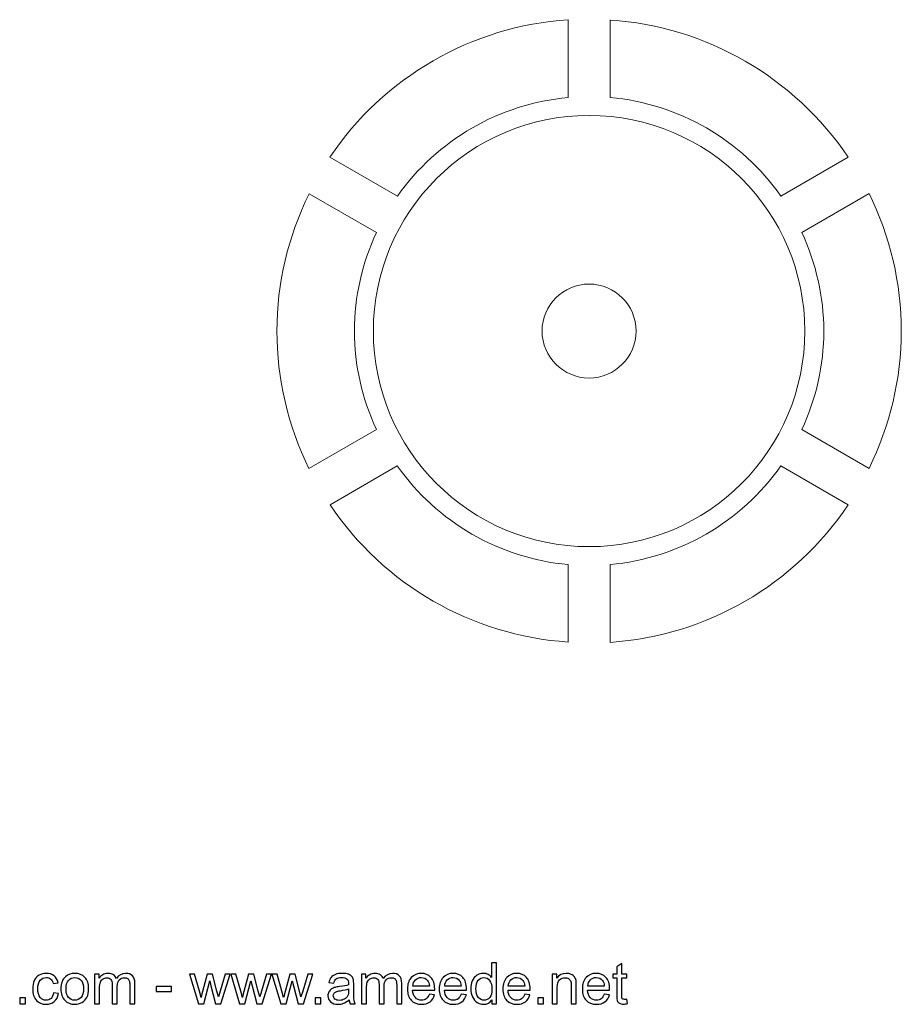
# Model space of a CAD drawing. Header units: millimetres. Extents: x -108 to 163, y -154 to 166.
# Tile 2 of 138: x 33 to 163, y -154 to -8. Entities that reach past the tile are written whole.
import ezdxf

# ---------------------------------------------------------------- set-up
doc = ezdxf.new("R2010")
doc.units = ezdxf.units.MM
doc.header["$MEASUREMENT"] = 0
doc.layers.add('Layer 1', color=7, linetype='Continuous')

msp = doc.modelspace()

# ---------------------------------------------------------------- linework, layer by layer
at = {"layer": 'Layer 1', "color": 14, "lineweight": 9}
for points, knots in [([(113.8098, -8.3263), (99.5356, -9.2928), (86.5055, -16.8208), (78.543, -28.6997), (78.543, -28.6997), (88.5388, -34.4709), (88.5388, -34.4709), (94.4061, -26.1259), (103.6505, -20.7804), (113.8112, -19.8555), (113.8112, -19.8555), (113.8098, -8.3263), (113.8098, -8.3263)], [0, 0, 0, 0, 0.25, 0.25, 0.25, 0.5, 0.5, 0.5, 0.75, 0.75, 0.75, 1, 1, 1, 1]), ([(120.0167, -8.3718), (120.0167, -8.3718), (120.0167, -19.845), (120.0167, -19.845), (130.1837, -20.7602), (139.4407, -26.1099), (145.3123, -34.4591), (145.3123, -34.4591), (155.2719, -28.7091), (155.2719, -28.7091), (147.3029, -16.85), (134.2784, -9.3333), (120.0181, -8.3739), (120.0181, -8.3739), (120.0167, -8.3718), (120.0167, -8.3718)], [0, 0, 0, 0, 0.2, 0.2, 0.2, 0.4, 0.4, 0.4, 0.6, 0.6, 0.6, 0.8, 0.8, 0.8, 1, 1, 1, 1]), ([(148.8475, -54.4393), (148.8475, -36.8025), (134.5501, -22.5051), (116.9133, -22.5051), (99.2765, -22.5051), (84.9791, -36.8025), (84.9791, -54.4393), (84.9791, -72.0761), (99.2765, -86.3735), (116.9133, -86.3735), (134.5501, -86.3735), (148.8475, -72.0761), (148.8475, -54.4393)], [0, 0, 0, 0, 0.25, 0.25, 0.25, 0.5, 0.5, 0.5, 0.75, 0.75, 0.75, 1, 1, 1, 1]), ([(75.4706, -34.0958), (72.3489, -40.4148), (70.7067, -47.3841), (70.6898, -54.4381), (70.6956, -61.5012), (72.3322, -68.4649), (75.4472, -74.7965), (75.4472, -74.7965), (85.4326, -69.032), (85.4326, -69.032), (83.3005, -64.4675), (82.1805, -59.4783), (82.1635, -54.4383), (82.1805, -49.4008), (83.3005, -44.4116), (85.4344, -39.8468), (85.4344, -39.8468), (75.4706, -34.0958), (75.4706, -34.0958)], [0, 0, 0, 0, 0.16666667, 0.16666667, 0.16666667, 0.33333333, 0.33333333, 0.33333333, 0.5, 0.5, 0.5, 0.66666667, 0.66666667, 0.66666667, 0.83333333, 0.83333333, 0.83333333, 1, 1, 1, 1]), ([(158.3808, -34.0819), (158.3808, -34.0819), (148.399, -39.8449), (148.399, -39.8449), (150.5265, -44.41), (151.6508, -49.3992), (151.6635, -54.4392), (151.6508, -59.485), (150.535, -64.4656), (148.4053, -69.0347), (148.4053, -69.0347), (158.3571, -74.7801), (158.3571, -74.7801), (161.4776, -68.4631), (163.1198, -61.4938), (163.1367, -54.4398), (163.131, -47.3817), (161.4944, -40.4124), (158.3794, -34.0808), (158.3794, -34.0808), (158.3808, -34.0819), (158.3808, -34.0819)], [0, 0, 0, 0, 0.14285714, 0.14285714, 0.14285714, 0.28571429, 0.28571429, 0.28571429, 0.42857143, 0.42857143, 0.42857143, 0.57142857, 0.57142857, 0.57142857, 0.71428571, 0.71428571, 0.71428571, 0.85714286, 0.85714286, 0.85714286, 1, 1, 1, 1]), ([(123.8709, -54.4393), (123.8709, -50.5967), (120.7559, -47.4817), (116.9133, -47.4817), (113.0707, -47.4817), (109.9557, -50.5967), (109.9557, -54.4393), (109.9557, -58.2819), (113.0707, -61.3969), (116.9133, -61.3969), (120.7559, -61.3969), (123.8709, -58.2819), (123.8709, -54.4393)], [0, 0, 0, 0, 0.25, 0.25, 0.25, 0.5, 0.5, 0.5, 0.75, 0.75, 0.75, 1, 1, 1, 1]), ([(88.5215, -74.4152), (88.5215, -74.4152), (78.5567, -80.1683), (78.5567, -80.1683), (86.5241, -92.0292), (99.5485, -99.5459), (113.8088, -100.5053), (113.8088, -100.5053), (113.8088, -89.0218), (113.8088, -89.0218), (103.6433, -88.1088), (94.3948, -82.7591), (88.5232, -74.4142), (88.5232, -74.4142), (88.5215, -74.4152), (88.5215, -74.4152)], [0, 0, 0, 0, 0.2, 0.2, 0.2, 0.4, 0.4, 0.4, 0.6, 0.6, 0.6, 0.8, 0.8, 0.8, 1, 1, 1, 1]), ([(145.2989, -74.4112), (139.4313, -82.7566), (130.1785, -88.1063), (120.0178, -89.027), (120.0178, -89.027), (120.0178, -100.5503), (120.0178, -100.5503), (134.2858, -99.5855), (147.3215, -92.0575), (155.284, -80.1786), (155.284, -80.1786), (145.2989, -74.4112), (145.2989, -74.4112)], [0, 0, 0, 0, 0.25, 0.25, 0.25, 0.5, 0.5, 0.5, 0.75, 0.75, 0.75, 1, 1, 1, 1])]:
    msp.add_open_spline(points, degree=3, knots=knots, dxfattribs=at)
at = {"layer": 'Layer 1', "color": 250}
for points, knots in [([(102.5209, -154.0634), (102.5209, -154.0634), (102.5209, -153.506), (102.5209, -153.506), (102.243, -153.9392), (101.8337, -154.1565), (101.2933, -154.1565), (100.9433, -154.1565), (100.6216, -154.0606), (100.3295, -153.8673), (100.036, -153.6753), (99.8088, -153.4058), (99.6465, -153.0615), (99.4856, -152.7158), (99.4052, -152.3193), (99.4052, -151.8705), (99.4052, -151.4331), (99.4786, -151.0366), (99.6239, -150.6795), (99.7707, -150.3239), (99.9894, -150.0502), (100.2815, -149.8611), (100.5722, -149.6706), (100.8996, -149.576), (101.2594, -149.576), (101.5247, -149.576), (101.7604, -149.6325), (101.9664, -149.744), (102.1724, -149.8555), (102.3403, -150.0022), (102.4701, -150.1814), (102.4701, -150.1814), (102.4701, -148.0012), (102.4701, -148.0012), (102.4701, -148.0012), (103.2152, -148.0012), (103.2152, -148.0012), (103.2152, -148.0012), (103.2152, -154.0634), (103.2152, -154.0634), (103.2152, -154.0634), (102.5209, -154.0634), (102.5209, -154.0634)], [0, 0, 0, 0, 0.07142857, 0.07142857, 0.07142857, 0.14285714, 0.14285714, 0.14285714, 0.21428571, 0.21428571, 0.21428571, 0.28571429, 0.28571429, 0.28571429, 0.35714286, 0.35714286, 0.35714286, 0.42857143, 0.42857143, 0.42857143, 0.5, 0.5, 0.5, 0.57142857, 0.57142857, 0.57142857, 0.64285714, 0.64285714, 0.64285714, 0.71428571, 0.71428571, 0.71428571, 0.78571429, 0.78571429, 0.78571429, 0.85714286, 0.85714286, 0.85714286, 0.92857143, 0.92857143, 0.92857143, 1, 1, 1, 1]), ([(122.4896, -153.3988), (122.4896, -153.3988), (122.5912, -154.0563), (122.5912, -154.0563), (122.3824, -154.1001), (122.1947, -154.1227), (122.031, -154.1227), (121.7615, -154.1227), (121.5527, -154.0803), (121.4031, -153.9943), (121.2549, -153.9082), (121.1505, -153.7967), (121.0898, -153.657), (121.0291, -153.5173), (120.9995, -153.2238), (120.9995, -152.7765), (120.9995, -152.7765), (120.9995, -150.2449), (120.9995, -150.2449), (120.9995, -150.2449), (120.4492, -150.2449), (120.4492, -150.2449), (120.4492, -150.2449), (120.4492, -149.6692), (120.4492, -149.6692), (120.4492, -149.6692), (120.9995, -149.6692), (120.9995, -149.6692), (120.9995, -149.6692), (120.9995, -148.5826), (120.9995, -148.5826), (120.9995, -148.5826), (121.7446, -148.1353), (121.7446, -148.1353), (121.7446, -148.1353), (121.7446, -149.6692), (121.7446, -149.6692), (121.7446, -149.6692), (122.4896, -149.6692), (122.4896, -149.6692), (122.4896, -149.6692), (122.4896, -150.2449), (122.4896, -150.2449), (122.4896, -150.2449), (121.7446, -150.2449), (121.7446, -150.2449), (121.7446, -150.2449), (121.7446, -152.8188), (121.7446, -152.8188), (121.7446, -153.0319), (121.7573, -153.1688), (121.7841, -153.2294), (121.8095, -153.2901), (121.8518, -153.3381), (121.9111, -153.3748), (121.9704, -153.4101), (122.055, -153.4284), (122.1651, -153.4284), (122.2469, -153.4284), (122.3556, -153.4185), (122.4896, -153.3988)], [0, 0, 0, 0, 0.05, 0.05, 0.05, 0.1, 0.1, 0.1, 0.15, 0.15, 0.15, 0.2, 0.2, 0.2, 0.25, 0.25, 0.25, 0.3, 0.3, 0.3, 0.35, 0.35, 0.35, 0.4, 0.4, 0.4, 0.45, 0.45, 0.45, 0.5, 0.5, 0.5, 0.55, 0.55, 0.55, 0.6, 0.6, 0.6, 0.65, 0.65, 0.65, 0.7, 0.7, 0.7, 0.75, 0.75, 0.75, 0.8, 0.8, 0.8, 0.85, 0.85, 0.85, 0.9, 0.9, 0.9, 0.95, 0.95, 0.95, 1, 1, 1, 1]), ([(37.6278, -152.4547), (37.6278, -152.4547), (38.3559, -152.5563), (38.3559, -152.5563), (38.2755, -153.0573), (38.0723, -153.4482), (37.7435, -153.7318), (37.4147, -154.0154), (37.0097, -154.1565), (36.5314, -154.1565), (35.9317, -154.1565), (35.449, -153.9604), (35.085, -153.5681), (34.7195, -153.1758), (34.5375, -152.6142), (34.5375, -151.8832), (34.5375, -151.4091), (34.6165, -150.9956), (34.7731, -150.64), (34.9298, -150.2858), (35.1682, -150.0191), (35.49, -149.8428), (35.8103, -149.6649), (36.1588, -149.576), (36.537, -149.576), (37.0126, -149.576), (37.4034, -149.696), (37.7054, -149.9373), (38.0088, -150.1786), (38.2035, -150.5215), (38.2882, -150.9646), (38.2882, -150.9646), (37.5685, -151.0747), (37.5685, -151.0747), (37.4994, -150.7797), (37.378, -150.5582), (37.2017, -150.4086), (37.0267, -150.2604), (36.815, -150.1857), (36.5667, -150.1857), (36.1913, -150.1857), (35.8865, -150.3197), (35.6508, -150.5878), (35.4166, -150.8573), (35.2995, -151.2807), (35.2995, -151.8621), (35.2995, -152.4519), (35.4124, -152.8795), (35.6381, -153.1462), (35.8653, -153.4129), (36.1603, -153.5469), (36.5229, -153.5469), (36.8164, -153.5469), (37.0605, -153.458), (37.2553, -153.2788), (37.4514, -153.101), (37.5756, -152.8259), (37.6278, -152.4547)], [0, 0, 0, 0, 0.05263158, 0.05263158, 0.05263158, 0.10526316, 0.10526316, 0.10526316, 0.15789474, 0.15789474, 0.15789474, 0.21052632, 0.21052632, 0.21052632, 0.26315789, 0.26315789, 0.26315789, 0.31578947, 0.31578947, 0.31578947, 0.36842105, 0.36842105, 0.36842105, 0.42105263, 0.42105263, 0.42105263, 0.47368421, 0.47368421, 0.47368421, 0.52631579, 0.52631579, 0.52631579, 0.57894737, 0.57894737, 0.57894737, 0.63157895, 0.63157895, 0.63157895, 0.68421053, 0.68421053, 0.68421053, 0.73684211, 0.73684211, 0.73684211, 0.78947368, 0.78947368, 0.78947368, 0.84210526, 0.84210526, 0.84210526, 0.89473684, 0.89473684, 0.89473684, 0.94736842, 0.94736842, 0.94736842, 1, 1, 1, 1]), ([(38.7116, -151.8663), (38.7116, -151.0549), (38.9374, -150.4538), (39.3903, -150.0629), (39.7671, -149.7383), (40.2286, -149.576), (40.7718, -149.576), (41.3744, -149.576), (41.8683, -149.7736), (42.2521, -150.1687), (42.6345, -150.5624), (42.8264, -151.1085), (42.8264, -151.8042), (42.8264, -152.3686), (42.7418, -152.8117), (42.5724, -153.1349), (42.4031, -153.458), (42.1561, -153.7092), (41.8316, -153.8884), (41.5084, -154.0676), (41.1542, -154.1565), (40.7718, -154.1565), (40.1566, -154.1565), (39.6599, -153.9604), (39.2803, -153.5667), (38.9007, -153.173), (38.7116, -152.6057), (38.7116, -151.8663)], [0, 0, 0, 0, 0.11111111, 0.11111111, 0.11111111, 0.22222222, 0.22222222, 0.22222222, 0.33333333, 0.33333333, 0.33333333, 0.44444444, 0.44444444, 0.44444444, 0.55555556, 0.55555556, 0.55555556, 0.66666667, 0.66666667, 0.66666667, 0.77777778, 0.77777778, 0.77777778, 0.88888889, 0.88888889, 0.88888889, 1, 1, 1, 1]), ([(39.4736, -151.8677), (39.4736, -152.4293), (39.5964, -152.8498), (39.8419, -153.1278), (40.0889, -153.4072), (40.3979, -153.5469), (40.7718, -153.5469), (41.1415, -153.5469), (41.4492, -153.4072), (41.6961, -153.1264), (41.9416, -152.8456), (42.0644, -152.418), (42.0644, -151.8437), (42.0644, -151.3018), (41.9402, -150.8912), (41.6933, -150.6132), (41.4463, -150.3338), (41.1387, -150.1941), (40.7718, -150.1941), (40.3979, -150.1941), (40.0889, -150.3324), (39.8419, -150.6104), (39.5964, -150.8884), (39.4736, -151.3075), (39.4736, -151.8677)], [0, 0, 0, 0, 0.125, 0.125, 0.125, 0.25, 0.25, 0.25, 0.375, 0.375, 0.375, 0.5, 0.5, 0.5, 0.625, 0.625, 0.625, 0.75, 0.75, 0.75, 0.875, 0.875, 0.875, 1, 1, 1, 1]), ([(43.6999, -154.0634), (43.6999, -154.0634), (43.6999, -149.6692), (43.6999, -149.6692), (43.6999, -149.6692), (44.3688, -149.6692), (44.3688, -149.6692), (44.3688, -149.6692), (44.3688, -150.2901), (44.3688, -150.2901), (44.5056, -150.0756), (44.6891, -149.902), (44.9177, -149.7722), (45.1463, -149.641), (45.4059, -149.576), (45.698, -149.576), (46.0226, -149.576), (46.2893, -149.6438), (46.4967, -149.7778), (46.7042, -149.9133), (46.8509, -150.101), (46.9356, -150.3437), (47.2855, -149.8315), (47.7385, -149.576), (48.2973, -149.576), (48.7348, -149.576), (49.072, -149.696), (49.3063, -149.9373), (49.5419, -150.1786), (49.6605, -150.5497), (49.6605, -151.0507), (49.6605, -151.0507), (49.6605, -154.0634), (49.6605, -154.0634), (49.6605, -154.0634), (48.9154, -154.0634), (48.9154, -154.0634), (48.9154, -154.0634), (48.9154, -151.2976), (48.9154, -151.2976), (48.9154, -151.0013), (48.89, -150.7868), (48.842, -150.6556), (48.794, -150.5243), (48.7065, -150.4199), (48.5781, -150.3395), (48.4511, -150.259), (48.3016, -150.2195), (48.1308, -150.2195), (47.8204, -150.2195), (47.5635, -150.3225), (47.3589, -150.5271), (47.1543, -150.7332), (47.0527, -151.062), (47.0527, -151.5135), (47.0527, -151.5135), (47.0527, -154.0634), (47.0527, -154.0634), (47.0527, -154.0634), (46.3076, -154.0634), (46.3076, -154.0634), (46.3076, -154.0634), (46.3076, -151.2115), (46.3076, -151.2115), (46.3076, -150.8813), (46.247, -150.633), (46.1256, -150.4679), (46.0043, -150.3028), (45.8053, -150.2195), (45.5301, -150.2195), (45.3213, -150.2195), (45.128, -150.2746), (44.9502, -150.3846), (44.7724, -150.4947), (44.6439, -150.6556), (44.5635, -150.8686), (44.4845, -151.0803), (44.445, -151.3865), (44.445, -151.7859), (44.445, -151.7859), (44.445, -154.0634), (44.445, -154.0634), (44.445, -154.0634), (43.6999, -154.0634), (43.6999, -154.0634)], [0, 0, 0, 0, 0.03571429, 0.03571429, 0.03571429, 0.07142857, 0.07142857, 0.07142857, 0.10714286, 0.10714286, 0.10714286, 0.14285714, 0.14285714, 0.14285714, 0.17857143, 0.17857143, 0.17857143, 0.21428571, 0.21428571, 0.21428571, 0.25, 0.25, 0.25, 0.28571429, 0.28571429, 0.28571429, 0.32142857, 0.32142857, 0.32142857, 0.35714286, 0.35714286, 0.35714286, 0.39285714, 0.39285714, 0.39285714, 0.42857143, 0.42857143, 0.42857143, 0.46428571, 0.46428571, 0.46428571, 0.5, 0.5, 0.5, 0.53571429, 0.53571429, 0.53571429, 0.57142857, 0.57142857, 0.57142857, 0.60714286, 0.60714286, 0.60714286, 0.64285714, 0.64285714, 0.64285714, 0.67857143, 0.67857143, 0.67857143, 0.71428571, 0.71428571, 0.71428571, 0.75, 0.75, 0.75, 0.78571429, 0.78571429, 0.78571429, 0.82142857, 0.82142857, 0.82142857, 0.85714286, 0.85714286, 0.85714286, 0.89285714, 0.89285714, 0.89285714, 0.92857143, 0.92857143, 0.92857143, 0.96428571, 0.96428571, 0.96428571, 1, 1, 1, 1]), ([(59.0669, -154.0634), (59.0669, -154.0634), (57.7391, -149.6692), (57.7391, -149.6692), (57.7391, -149.6692), (58.518, -149.6692), (58.518, -149.6692), (58.518, -149.6692), (59.2193, -152.205), (59.2193, -152.205), (59.2193, -152.205), (59.4677, -153.149), (59.4677, -153.149), (59.4776, -153.1024), (59.5538, -152.8005), (59.6949, -152.2431), (59.6949, -152.2431), (60.3906, -149.6692), (60.3906, -149.6692), (60.3906, -149.6692), (61.154, -149.6692), (61.154, -149.6692), (61.154, -149.6692), (61.8158, -152.2205), (61.8158, -152.2205), (61.8158, -152.2205), (62.0317, -153.0573), (62.0317, -153.0573), (62.0317, -153.0573), (62.2843, -152.2092), (62.2843, -152.2092), (62.2843, -152.2092), (63.0435, -149.6692), (63.0435, -149.6692), (63.0435, -149.6692), (63.7674, -149.6692), (63.7674, -149.6692), (63.7674, -149.6692), (62.3887, -154.0634), (62.3887, -154.0634), (62.3887, -154.0634), (61.6182, -154.0634), (61.6182, -154.0634), (61.6182, -154.0634), (60.9211, -151.4345), (60.9211, -151.4345), (60.9211, -151.4345), (60.7447, -150.6824), (60.7447, -150.6824), (60.7447, -150.6824), (59.8557, -154.0634), (59.8557, -154.0634), (59.8557, -154.0634), (59.0669, -154.0634), (59.0669, -154.0634)], [0, 0, 0, 0, 0.05555556, 0.05555556, 0.05555556, 0.11111111, 0.11111111, 0.11111111, 0.16666667, 0.16666667, 0.16666667, 0.22222222, 0.22222222, 0.22222222, 0.27777778, 0.27777778, 0.27777778, 0.33333333, 0.33333333, 0.33333333, 0.38888889, 0.38888889, 0.38888889, 0.44444444, 0.44444444, 0.44444444, 0.5, 0.5, 0.5, 0.55555556, 0.55555556, 0.55555556, 0.61111111, 0.61111111, 0.61111111, 0.66666667, 0.66666667, 0.66666667, 0.72222222, 0.72222222, 0.72222222, 0.77777778, 0.77777778, 0.77777778, 0.83333333, 0.83333333, 0.83333333, 0.88888889, 0.88888889, 0.88888889, 0.94444444, 0.94444444, 0.94444444, 1, 1, 1, 1]), ([(65.1813, -154.0634), (65.1813, -154.0634), (63.8535, -149.6692), (63.8535, -149.6692), (63.8535, -149.6692), (64.6324, -149.6692), (64.6324, -149.6692), (64.6324, -149.6692), (65.3337, -152.205), (65.3337, -152.205), (65.3337, -152.205), (65.5821, -153.149), (65.5821, -153.149), (65.592, -153.1024), (65.6682, -152.8005), (65.8093, -152.2431), (65.8093, -152.2431), (66.505, -149.6692), (66.505, -149.6692), (66.505, -149.6692), (67.2684, -149.6692), (67.2684, -149.6692), (67.2684, -149.6692), (67.9302, -152.2205), (67.9302, -152.2205), (67.9302, -152.2205), (68.1461, -153.0573), (68.1461, -153.0573), (68.1461, -153.0573), (68.3987, -152.2092), (68.3987, -152.2092), (68.3987, -152.2092), (69.1579, -149.6692), (69.1579, -149.6692), (69.1579, -149.6692), (69.8818, -149.6692), (69.8818, -149.6692), (69.8818, -149.6692), (68.5031, -154.0634), (68.5031, -154.0634), (68.5031, -154.0634), (67.7326, -154.0634), (67.7326, -154.0634), (67.7326, -154.0634), (67.0355, -151.4345), (67.0355, -151.4345), (67.0355, -151.4345), (66.8591, -150.6824), (66.8591, -150.6824), (66.8591, -150.6824), (65.9701, -154.0634), (65.9701, -154.0634), (65.9701, -154.0634), (65.1813, -154.0634), (65.1813, -154.0634)], [0, 0, 0, 0, 0.05555556, 0.05555556, 0.05555556, 0.11111111, 0.11111111, 0.11111111, 0.16666667, 0.16666667, 0.16666667, 0.22222222, 0.22222222, 0.22222222, 0.27777778, 0.27777778, 0.27777778, 0.33333333, 0.33333333, 0.33333333, 0.38888889, 0.38888889, 0.38888889, 0.44444444, 0.44444444, 0.44444444, 0.5, 0.5, 0.5, 0.55555556, 0.55555556, 0.55555556, 0.61111111, 0.61111111, 0.61111111, 0.66666667, 0.66666667, 0.66666667, 0.72222222, 0.72222222, 0.72222222, 0.77777778, 0.77777778, 0.77777778, 0.83333333, 0.83333333, 0.83333333, 0.88888889, 0.88888889, 0.88888889, 0.94444444, 0.94444444, 0.94444444, 1, 1, 1, 1]), ([(71.2957, -154.0634), (71.2957, -154.0634), (69.9679, -149.6692), (69.9679, -149.6692), (69.9679, -149.6692), (70.7468, -149.6692), (70.7468, -149.6692), (70.7468, -149.6692), (71.4481, -152.205), (71.4481, -152.205), (71.4481, -152.205), (71.6965, -153.149), (71.6965, -153.149), (71.7064, -153.1024), (71.7826, -152.8005), (71.9237, -152.2431), (71.9237, -152.2431), (72.6194, -149.6692), (72.6194, -149.6692), (72.6194, -149.6692), (73.3828, -149.6692), (73.3828, -149.6692), (73.3828, -149.6692), (74.0446, -152.2205), (74.0446, -152.2205), (74.0446, -152.2205), (74.2605, -153.0573), (74.2605, -153.0573), (74.2605, -153.0573), (74.5131, -152.2092), (74.5131, -152.2092), (74.5131, -152.2092), (75.2723, -149.6692), (75.2723, -149.6692), (75.2723, -149.6692), (75.9962, -149.6692), (75.9962, -149.6692), (75.9962, -149.6692), (74.6175, -154.0634), (74.6175, -154.0634), (74.6175, -154.0634), (73.847, -154.0634), (73.847, -154.0634), (73.847, -154.0634), (73.1499, -151.4345), (73.1499, -151.4345), (73.1499, -151.4345), (72.9735, -150.6824), (72.9735, -150.6824), (72.9735, -150.6824), (72.0845, -154.0634), (72.0845, -154.0634), (72.0845, -154.0634), (71.2957, -154.0634), (71.2957, -154.0634)], [0, 0, 0, 0, 0.05555556, 0.05555556, 0.05555556, 0.11111111, 0.11111111, 0.11111111, 0.16666667, 0.16666667, 0.16666667, 0.22222222, 0.22222222, 0.22222222, 0.27777778, 0.27777778, 0.27777778, 0.33333333, 0.33333333, 0.33333333, 0.38888889, 0.38888889, 0.38888889, 0.44444444, 0.44444444, 0.44444444, 0.5, 0.5, 0.5, 0.55555556, 0.55555556, 0.55555556, 0.61111111, 0.61111111, 0.61111111, 0.66666667, 0.66666667, 0.66666667, 0.72222222, 0.72222222, 0.72222222, 0.77777778, 0.77777778, 0.77777778, 0.83333333, 0.83333333, 0.83333333, 0.88888889, 0.88888889, 0.88888889, 0.94444444, 0.94444444, 0.94444444, 1, 1, 1, 1]), ([(81.3753, -153.5131), (81.0987, -153.7487), (80.832, -153.9138), (80.5766, -154.0112), (80.3212, -154.1086), (80.0475, -154.1565), (79.7539, -154.1565), (79.2713, -154.1565), (78.9002, -154.0394), (78.6406, -153.8038), (78.3809, -153.5695), (78.2511, -153.2689), (78.2511, -152.9035), (78.2511, -152.689), (78.3005, -152.4928), (78.3979, -152.315), (78.4966, -152.1372), (78.625, -151.9961), (78.7831, -151.8889), (78.9425, -151.7816), (79.1203, -151.6998), (79.3193, -151.6447), (79.4661, -151.6066), (79.6876, -151.57), (79.9825, -151.5333), (80.5837, -151.4627), (81.0282, -151.3766), (81.3118, -151.2779), (81.3146, -151.1763), (81.316, -151.1113), (81.316, -151.0845), (81.316, -150.7826), (81.2455, -150.5695), (81.1044, -150.4453), (80.9139, -150.2774), (80.6302, -150.1941), (80.2549, -150.1941), (79.9035, -150.1941), (79.6439, -150.2562), (79.4774, -150.379), (79.3094, -150.5017), (79.1867, -150.7191), (79.1062, -151.0323), (79.1062, -151.0323), (78.3781, -150.9307), (78.3781, -150.9307), (78.4444, -150.6189), (78.5531, -150.3663), (78.7055, -150.1744), (78.8579, -149.9825), (79.078, -149.8357), (79.3659, -149.7313), (79.6523, -149.6283), (79.9868, -149.576), (80.365, -149.576), (80.7403, -149.576), (81.0465, -149.6198), (81.2822, -149.7087), (81.5164, -149.7976), (81.69, -149.9077), (81.8001, -150.0417), (81.9101, -150.1758), (81.9877, -150.3451), (82.0329, -150.5497), (82.0569, -150.6767), (82.0696, -150.9053), (82.0696, -151.2341), (82.0696, -151.2341), (82.0696, -152.2219), (82.0696, -152.2219), (82.0696, -152.9119), (82.0851, -153.348), (82.1161, -153.5328), (82.1458, -153.7177), (82.2079, -153.8941), (82.2982, -154.0634), (82.2982, -154.0634), (81.5192, -154.0634), (81.5192, -154.0634), (81.4445, -153.9068), (81.3965, -153.7233), (81.3753, -153.5131)], [0, 0, 0, 0, 0.03703704, 0.03703704, 0.03703704, 0.07407407, 0.07407407, 0.07407407, 0.11111111, 0.11111111, 0.11111111, 0.14814815, 0.14814815, 0.14814815, 0.18518519, 0.18518519, 0.18518519, 0.22222222, 0.22222222, 0.22222222, 0.25925926, 0.25925926, 0.25925926, 0.2962963, 0.2962963, 0.2962963, 0.33333333, 0.33333333, 0.33333333, 0.37037037, 0.37037037, 0.37037037, 0.40740741, 0.40740741, 0.40740741, 0.44444444, 0.44444444, 0.44444444, 0.48148148, 0.48148148, 0.48148148, 0.51851852, 0.51851852, 0.51851852, 0.55555556, 0.55555556, 0.55555556, 0.59259259, 0.59259259, 0.59259259, 0.62962963, 0.62962963, 0.62962963, 0.66666667, 0.66666667, 0.66666667, 0.7037037, 0.7037037, 0.7037037, 0.74074074, 0.74074074, 0.74074074, 0.77777778, 0.77777778, 0.77777778, 0.81481481, 0.81481481, 0.81481481, 0.85185185, 0.85185185, 0.85185185, 0.88888889, 0.88888889, 0.88888889, 0.92592593, 0.92592593, 0.92592593, 0.96296296, 0.96296296, 0.96296296, 1, 1, 1, 1]), ([(83.214, -154.0634), (83.214, -154.0634), (83.214, -149.6692), (83.214, -149.6692), (83.214, -149.6692), (83.8829, -149.6692), (83.8829, -149.6692), (83.8829, -149.6692), (83.8829, -150.2901), (83.8829, -150.2901), (84.0197, -150.0756), (84.2032, -149.902), (84.4318, -149.7722), (84.6604, -149.641), (84.92, -149.576), (85.2121, -149.576), (85.5367, -149.576), (85.8034, -149.6438), (86.0108, -149.7778), (86.2183, -149.9133), (86.365, -150.101), (86.4497, -150.3437), (86.7996, -149.8315), (87.2526, -149.576), (87.8114, -149.576), (88.2489, -149.576), (88.5861, -149.696), (88.8204, -149.9373), (89.056, -150.1786), (89.1746, -150.5497), (89.1746, -151.0507), (89.1746, -151.0507), (89.1746, -154.0634), (89.1746, -154.0634), (89.1746, -154.0634), (88.4295, -154.0634), (88.4295, -154.0634), (88.4295, -154.0634), (88.4295, -151.2976), (88.4295, -151.2976), (88.4295, -151.0013), (88.4041, -150.7868), (88.3561, -150.6556), (88.3081, -150.5243), (88.2206, -150.4199), (88.0922, -150.3395), (87.9652, -150.259), (87.8157, -150.2195), (87.6449, -150.2195), (87.3345, -150.2195), (87.0776, -150.3225), (86.873, -150.5271), (86.6684, -150.7332), (86.5668, -151.062), (86.5668, -151.5135), (86.5668, -151.5135), (86.5668, -154.0634), (86.5668, -154.0634), (86.5668, -154.0634), (85.8217, -154.0634), (85.8217, -154.0634), (85.8217, -154.0634), (85.8217, -151.2115), (85.8217, -151.2115), (85.8217, -150.8813), (85.7611, -150.633), (85.6397, -150.4679), (85.5184, -150.3028), (85.3194, -150.2195), (85.0442, -150.2195), (84.8354, -150.2195), (84.6421, -150.2746), (84.4643, -150.3846), (84.2865, -150.4947), (84.158, -150.6556), (84.0776, -150.8686), (83.9986, -151.0803), (83.9591, -151.3865), (83.9591, -151.7859), (83.9591, -151.7859), (83.9591, -154.0634), (83.9591, -154.0634), (83.9591, -154.0634), (83.214, -154.0634), (83.214, -154.0634)], [0, 0, 0, 0, 0.03571429, 0.03571429, 0.03571429, 0.07142857, 0.07142857, 0.07142857, 0.10714286, 0.10714286, 0.10714286, 0.14285714, 0.14285714, 0.14285714, 0.17857143, 0.17857143, 0.17857143, 0.21428571, 0.21428571, 0.21428571, 0.25, 0.25, 0.25, 0.28571429, 0.28571429, 0.28571429, 0.32142857, 0.32142857, 0.32142857, 0.35714286, 0.35714286, 0.35714286, 0.39285714, 0.39285714, 0.39285714, 0.42857143, 0.42857143, 0.42857143, 0.46428571, 0.46428571, 0.46428571, 0.5, 0.5, 0.5, 0.53571429, 0.53571429, 0.53571429, 0.57142857, 0.57142857, 0.57142857, 0.60714286, 0.60714286, 0.60714286, 0.64285714, 0.64285714, 0.64285714, 0.67857143, 0.67857143, 0.67857143, 0.71428571, 0.71428571, 0.71428571, 0.75, 0.75, 0.75, 0.78571429, 0.78571429, 0.78571429, 0.82142857, 0.82142857, 0.82142857, 0.85714286, 0.85714286, 0.85714286, 0.89285714, 0.89285714, 0.89285714, 0.92857143, 0.92857143, 0.92857143, 0.96428571, 0.96428571, 0.96428571, 1, 1, 1, 1]), ([(93.264, -152.641), (93.264, -152.641), (94.0345, -152.7426), (94.0345, -152.7426), (93.9145, -153.1899), (93.6902, -153.5385), (93.3628, -153.7854), (93.0354, -154.0324), (92.6177, -154.1565), (92.1083, -154.1565), (91.4677, -154.1565), (90.9597, -153.959), (90.5843, -153.5639), (90.2089, -153.1702), (90.0213, -152.6156), (90.0213, -151.903), (90.0213, -151.1664), (90.2104, -150.5935), (90.5899, -150.1871), (90.9695, -149.7792), (91.462, -149.576), (92.0674, -149.576), (92.653, -149.576), (93.1314, -149.775), (93.5025, -150.1744), (93.8736, -150.5737), (94.0599, -151.1353), (94.0599, -151.8592), (94.0599, -151.903), (94.0585, -151.9693), (94.0557, -152.0568), (94.0557, -152.0568), (90.7833, -152.0568), (90.7833, -152.0568), (90.8115, -152.538), (90.947, -152.9077), (91.1925, -153.1631), (91.4366, -153.4185), (91.7428, -153.5469), (92.1083, -153.5469), (92.3807, -153.5469), (92.6135, -153.475), (92.8054, -153.331), (92.9987, -153.1871), (93.1511, -152.9571), (93.264, -152.641)], [0, 0, 0, 0, 0.06666667, 0.06666667, 0.06666667, 0.13333333, 0.13333333, 0.13333333, 0.2, 0.2, 0.2, 0.26666667, 0.26666667, 0.26666667, 0.33333333, 0.33333333, 0.33333333, 0.4, 0.4, 0.4, 0.46666667, 0.46666667, 0.46666667, 0.53333333, 0.53333333, 0.53333333, 0.6, 0.6, 0.6, 0.66666667, 0.66666667, 0.66666667, 0.73333333, 0.73333333, 0.73333333, 0.8, 0.8, 0.8, 0.86666667, 0.86666667, 0.86666667, 0.93333333, 0.93333333, 0.93333333, 1, 1, 1, 1]), ([(90.8256, -151.4472), (90.8256, -151.4472), (93.2725, -151.4472), (93.2725, -151.4472), (93.24, -151.0775), (93.1455, -150.8009), (92.9917, -150.616), (92.756, -150.3296), (92.4484, -150.1857), (92.0716, -150.1857), (91.7301, -150.1857), (91.4437, -150.3), (91.2108, -150.5286), (90.9794, -150.7572), (90.851, -151.0634), (90.8256, -151.4472)], [0, 0, 0, 0, 0.2, 0.2, 0.2, 0.4, 0.4, 0.4, 0.6, 0.6, 0.6, 0.8, 0.8, 0.8, 1, 1, 1, 1]), ([(97.9729, -152.641), (97.9729, -152.641), (98.7434, -152.7426), (98.7434, -152.7426), (98.6234, -153.1899), (98.3991, -153.5385), (98.0717, -153.7854), (97.7443, -154.0324), (97.3266, -154.1565), (96.8172, -154.1565), (96.1766, -154.1565), (95.6686, -153.959), (95.2932, -153.5639), (94.9178, -153.1702), (94.7302, -152.6156), (94.7302, -151.903), (94.7302, -151.1664), (94.9193, -150.5935), (95.2988, -150.1871), (95.6784, -149.7792), (96.1709, -149.576), (96.7763, -149.576), (97.3619, -149.576), (97.8403, -149.775), (98.2114, -150.1744), (98.5825, -150.5737), (98.7688, -151.1353), (98.7688, -151.8592), (98.7688, -151.903), (98.7674, -151.9693), (98.7646, -152.0568), (98.7646, -152.0568), (95.4922, -152.0568), (95.4922, -152.0568), (95.5204, -152.538), (95.6559, -152.9077), (95.9014, -153.1631), (96.1455, -153.4185), (96.4517, -153.5469), (96.8172, -153.5469), (97.0896, -153.5469), (97.3224, -153.475), (97.5143, -153.331), (97.7076, -153.1871), (97.86, -152.9571), (97.9729, -152.641)], [0, 0, 0, 0, 0.06666667, 0.06666667, 0.06666667, 0.13333333, 0.13333333, 0.13333333, 0.2, 0.2, 0.2, 0.26666667, 0.26666667, 0.26666667, 0.33333333, 0.33333333, 0.33333333, 0.4, 0.4, 0.4, 0.46666667, 0.46666667, 0.46666667, 0.53333333, 0.53333333, 0.53333333, 0.6, 0.6, 0.6, 0.66666667, 0.66666667, 0.66666667, 0.73333333, 0.73333333, 0.73333333, 0.8, 0.8, 0.8, 0.86666667, 0.86666667, 0.86666667, 0.93333333, 0.93333333, 0.93333333, 1, 1, 1, 1]), ([(95.5345, -151.4472), (95.5345, -151.4472), (97.9814, -151.4472), (97.9814, -151.4472), (97.9489, -151.0775), (97.8544, -150.8009), (97.7006, -150.616), (97.4649, -150.3296), (97.1573, -150.1857), (96.7805, -150.1857), (96.439, -150.1857), (96.1526, -150.3), (95.9197, -150.5286), (95.6883, -150.7572), (95.5599, -151.0634), (95.5345, -151.4472)], [0, 0, 0, 0, 0.2, 0.2, 0.2, 0.4, 0.4, 0.4, 0.6, 0.6, 0.6, 0.8, 0.8, 0.8, 1, 1, 1, 1]), ([(100.1672, -151.8719), (100.1672, -152.4336), (100.2857, -152.8527), (100.5242, -153.1307), (100.7613, -153.4086), (101.0421, -153.5469), (101.3652, -153.5469), (101.6912, -153.5469), (101.9678, -153.4143), (102.1964, -153.149), (102.4236, -152.8837), (102.5379, -152.4787), (102.5379, -151.934), (102.5379, -151.3357), (102.4222, -150.8954), (102.1893, -150.6146), (101.9579, -150.3338), (101.6715, -150.1941), (101.3314, -150.1941), (100.9998, -150.1941), (100.7232, -150.3282), (100.5002, -150.5977), (100.2787, -150.8672), (100.1672, -151.292), (100.1672, -151.8719)], [0, 0, 0, 0, 0.125, 0.125, 0.125, 0.25, 0.25, 0.25, 0.375, 0.375, 0.375, 0.5, 0.5, 0.5, 0.625, 0.625, 0.625, 0.75, 0.75, 0.75, 0.875, 0.875, 0.875, 1, 1, 1, 1]), ([(107.3907, -152.641), (107.3907, -152.641), (108.1612, -152.7426), (108.1612, -152.7426), (108.0412, -153.1899), (107.8169, -153.5385), (107.4895, -153.7854), (107.1621, -154.0324), (106.7444, -154.1565), (106.235, -154.1565), (105.5944, -154.1565), (105.0864, -153.959), (104.711, -153.5639), (104.3356, -153.1702), (104.148, -152.6156), (104.148, -151.903), (104.148, -151.1664), (104.3371, -150.5935), (104.7166, -150.1871), (105.0962, -149.7792), (105.5887, -149.576), (106.1941, -149.576), (106.7797, -149.576), (107.2581, -149.775), (107.6292, -150.1744), (108.0003, -150.5737), (108.1866, -151.1353), (108.1866, -151.8592), (108.1866, -151.903), (108.1852, -151.9693), (108.1824, -152.0568), (108.1824, -152.0568), (104.91, -152.0568), (104.91, -152.0568), (104.9382, -152.538), (105.0737, -152.9077), (105.3192, -153.1631), (105.5633, -153.4185), (105.8695, -153.5469), (106.235, -153.5469), (106.5074, -153.5469), (106.7402, -153.475), (106.9321, -153.331), (107.1254, -153.1871), (107.2778, -152.9571), (107.3907, -152.641)], [0, 0, 0, 0, 0.06666667, 0.06666667, 0.06666667, 0.13333333, 0.13333333, 0.13333333, 0.2, 0.2, 0.2, 0.26666667, 0.26666667, 0.26666667, 0.33333333, 0.33333333, 0.33333333, 0.4, 0.4, 0.4, 0.46666667, 0.46666667, 0.46666667, 0.53333333, 0.53333333, 0.53333333, 0.6, 0.6, 0.6, 0.66666667, 0.66666667, 0.66666667, 0.73333333, 0.73333333, 0.73333333, 0.8, 0.8, 0.8, 0.86666667, 0.86666667, 0.86666667, 0.93333333, 0.93333333, 0.93333333, 1, 1, 1, 1]), ([(104.9523, -151.4472), (104.9523, -151.4472), (107.3992, -151.4472), (107.3992, -151.4472), (107.3667, -151.0775), (107.2722, -150.8009), (107.1184, -150.616), (106.8827, -150.3296), (106.5751, -150.1857), (106.1983, -150.1857), (105.8568, -150.1857), (105.5704, -150.3), (105.3375, -150.5286), (105.1061, -150.7572), (104.9777, -151.0634), (104.9523, -151.4472)], [0, 0, 0, 0, 0.2, 0.2, 0.2, 0.4, 0.4, 0.4, 0.6, 0.6, 0.6, 0.8, 0.8, 0.8, 1, 1, 1, 1]), ([(111.4547, -154.0634), (111.4547, -154.0634), (111.4547, -149.6692), (111.4547, -149.6692), (111.4547, -149.6692), (112.1236, -149.6692), (112.1236, -149.6692), (112.1236, -149.6692), (112.1236, -150.2929), (112.1236, -150.2929), (112.4453, -149.8145), (112.911, -149.576), (113.5192, -149.576), (113.7845, -149.576), (114.0272, -149.624), (114.2487, -149.7186), (114.4703, -149.8131), (114.6368, -149.9387), (114.7468, -150.0925), (114.8569, -150.2463), (114.9345, -150.4298), (114.9783, -150.6414), (115.0051, -150.7797), (115.0192, -151.021), (115.0192, -151.3653), (115.0192, -151.3653), (115.0192, -154.0634), (115.0192, -154.0634), (115.0192, -154.0634), (114.2741, -154.0634), (114.2741, -154.0634), (114.2741, -154.0634), (114.2741, -151.3936), (114.2741, -151.3936), (114.2741, -151.0902), (114.2459, -150.863), (114.188, -150.7134), (114.1302, -150.5638), (114.0272, -150.4439), (113.8804, -150.3536), (113.7337, -150.2647), (113.5601, -150.2195), (113.3625, -150.2195), (113.0464, -150.2195), (112.7741, -150.3197), (112.5441, -150.5215), (112.3141, -150.7219), (112.1998, -151.1043), (112.1998, -151.6659), (112.1998, -151.6659), (112.1998, -154.0634), (112.1998, -154.0634), (112.1998, -154.0634), (111.4547, -154.0634), (111.4547, -154.0634)], [0, 0, 0, 0, 0.05555556, 0.05555556, 0.05555556, 0.11111111, 0.11111111, 0.11111111, 0.16666667, 0.16666667, 0.16666667, 0.22222222, 0.22222222, 0.22222222, 0.27777778, 0.27777778, 0.27777778, 0.33333333, 0.33333333, 0.33333333, 0.38888889, 0.38888889, 0.38888889, 0.44444444, 0.44444444, 0.44444444, 0.5, 0.5, 0.5, 0.55555556, 0.55555556, 0.55555556, 0.61111111, 0.61111111, 0.61111111, 0.66666667, 0.66666667, 0.66666667, 0.72222222, 0.72222222, 0.72222222, 0.77777778, 0.77777778, 0.77777778, 0.83333333, 0.83333333, 0.83333333, 0.88888889, 0.88888889, 0.88888889, 0.94444444, 0.94444444, 0.94444444, 1, 1, 1, 1]), ([(119.1608, -152.641), (119.1608, -152.641), (119.9313, -152.7426), (119.9313, -152.7426), (119.8113, -153.1899), (119.587, -153.5385), (119.2596, -153.7854), (118.9322, -154.0324), (118.5145, -154.1565), (118.0051, -154.1565), (117.3645, -154.1565), (116.8565, -153.959), (116.4811, -153.5639), (116.1057, -153.1702), (115.9181, -152.6156), (115.9181, -151.903), (115.9181, -151.1664), (116.1072, -150.5935), (116.4867, -150.1871), (116.8663, -149.7792), (117.3588, -149.576), (117.9642, -149.576), (118.5498, -149.576), (119.0282, -149.775), (119.3993, -150.1744), (119.7704, -150.5737), (119.9567, -151.1353), (119.9567, -151.8592), (119.9567, -151.903), (119.9553, -151.9693), (119.9525, -152.0568), (119.9525, -152.0568), (116.6801, -152.0568), (116.6801, -152.0568), (116.7083, -152.538), (116.8438, -152.9077), (117.0893, -153.1631), (117.3334, -153.4185), (117.6396, -153.5469), (118.0051, -153.5469), (118.2775, -153.5469), (118.5103, -153.475), (118.7022, -153.331), (118.8955, -153.1871), (119.0479, -152.9571), (119.1608, -152.641)], [0, 0, 0, 0, 0.06666667, 0.06666667, 0.06666667, 0.13333333, 0.13333333, 0.13333333, 0.2, 0.2, 0.2, 0.26666667, 0.26666667, 0.26666667, 0.33333333, 0.33333333, 0.33333333, 0.4, 0.4, 0.4, 0.46666667, 0.46666667, 0.46666667, 0.53333333, 0.53333333, 0.53333333, 0.6, 0.6, 0.6, 0.66666667, 0.66666667, 0.66666667, 0.73333333, 0.73333333, 0.73333333, 0.8, 0.8, 0.8, 0.86666667, 0.86666667, 0.86666667, 0.93333333, 0.93333333, 0.93333333, 1, 1, 1, 1]), ([(116.7224, -151.4472), (116.7224, -151.4472), (119.1693, -151.4472), (119.1693, -151.4472), (119.1368, -151.0775), (119.0423, -150.8009), (118.8885, -150.616), (118.6528, -150.3296), (118.3452, -150.1857), (117.9684, -150.1857), (117.6269, -150.1857), (117.3405, -150.3), (117.1076, -150.5286), (116.8762, -150.7572), (116.7478, -151.0634), (116.7224, -151.4472)], [0, 0, 0, 0, 0.2, 0.2, 0.2, 0.4, 0.4, 0.4, 0.6, 0.6, 0.6, 0.8, 0.8, 0.8, 1, 1, 1, 1]), ([(52.8087, -152.2431), (52.8087, -152.2431), (52.8087, -151.498), (52.8087, -151.498), (52.8087, -151.498), (55.1116, -151.498), (55.1116, -151.498), (55.1116, -151.498), (55.1116, -152.2431), (55.1116, -152.2431), (55.1116, -152.2431), (52.8087, -152.2431), (52.8087, -152.2431)], [0, 0, 0, 0, 0.25, 0.25, 0.25, 0.5, 0.5, 0.5, 0.75, 0.75, 0.75, 1, 1, 1, 1]), ([(81.316, -151.8621), (81.0451, -151.9721), (80.6387, -152.0653), (80.0968, -152.1415), (79.7892, -152.1852), (79.5719, -152.2346), (79.4449, -152.2896), (79.3179, -152.3447), (79.2205, -152.4251), (79.1514, -152.5295), (79.0822, -152.6353), (79.047, -152.7525), (79.047, -152.8823), (79.047, -153.0784), (79.1218, -153.2435), (79.2727, -153.3748), (79.4237, -153.506), (79.6439, -153.5723), (79.9332, -153.5723), (80.2196, -153.5723), (80.475, -153.5102), (80.6994, -153.3847), (80.9223, -153.2605), (81.0874, -153.0897), (81.1919, -152.8738), (81.2723, -152.7059), (81.3118, -152.459), (81.3118, -152.133), (81.3118, -152.133), (81.316, -151.8621), (81.316, -151.8621)], [0, 0, 0, 0, 0.1, 0.1, 0.1, 0.2, 0.2, 0.2, 0.3, 0.3, 0.3, 0.4, 0.4, 0.4, 0.5, 0.5, 0.5, 0.6, 0.6, 0.6, 0.7, 0.7, 0.7, 0.8, 0.8, 0.8, 0.9, 0.9, 0.9, 1, 1, 1, 1]), ([(32.617, -154.0634), (32.617, -154.0634), (32.617, -153.2167), (32.617, -153.2167), (32.617, -153.2167), (33.4636, -153.2167), (33.4636, -153.2167), (33.4636, -153.2167), (33.4636, -154.0634), (33.4636, -154.0634), (33.4636, -154.0634), (32.617, -154.0634), (32.617, -154.0634)], [0, 0, 0, 0, 0.25, 0.25, 0.25, 0.5, 0.5, 0.5, 0.75, 0.75, 0.75, 1, 1, 1, 1]), ([(76.3645, -154.0634), (76.3645, -154.0634), (76.3645, -153.2167), (76.3645, -153.2167), (76.3645, -153.2167), (77.2111, -153.2167), (77.2111, -153.2167), (77.2111, -153.2167), (77.2111, -154.0634), (77.2111, -154.0634), (77.2111, -154.0634), (76.3645, -154.0634), (76.3645, -154.0634)], [0, 0, 0, 0, 0.25, 0.25, 0.25, 0.5, 0.5, 0.5, 0.75, 0.75, 0.75, 1, 1, 1, 1]), ([(109.3141, -154.0634), (109.3141, -154.0634), (109.3141, -153.2167), (109.3141, -153.2167), (109.3141, -153.2167), (110.1607, -153.2167), (110.1607, -153.2167), (110.1607, -153.2167), (110.1607, -154.0634), (110.1607, -154.0634), (110.1607, -154.0634), (109.3141, -154.0634), (109.3141, -154.0634)], [0, 0, 0, 0, 0.25, 0.25, 0.25, 0.5, 0.5, 0.5, 0.75, 0.75, 0.75, 1, 1, 1, 1])]:
    msp.add_open_spline(points, degree=3, knots=knots, dxfattribs=at)

doc.saveas('drawing.dxf')
